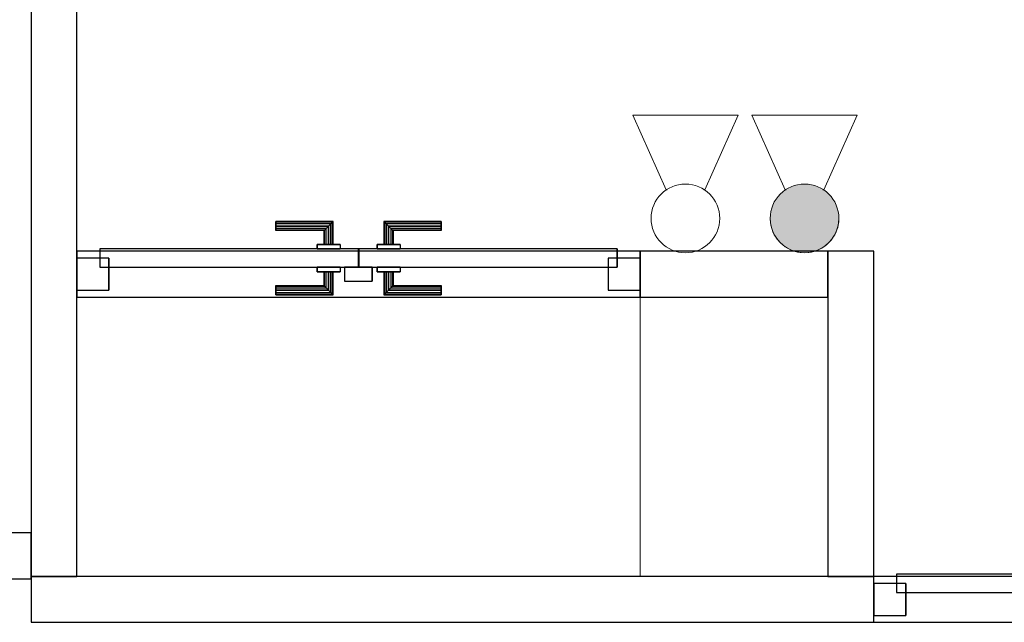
# Model space of a CAD drawing. Header units: metres. Extents: x 397.7 to 427.5, y 12.7 to 28.4.
# Tile 16 of 129: x 404.3 to 406.5, y 23.4 to 24.7. Entities that reach past the tile are written whole.
import ezdxf

# ---------------------------------------------------------------- set-up
doc = ezdxf.new("R2010")
doc.units = ezdxf.units.M
doc.layers.add('01_CARPINTERIA', color=5, linetype='Continuous', lineweight=25, true_color=0x0000ff)
for name, color, linetype, lineweight in [('A-COLS-____-MCUT', 7, 'Continuous', 18), ('A-COLS-____-OTLN', 7, 'Continuous', 18), ('A-DETL-GENF-OTLN', 7, 'Continuous', 18), ('A-GENM-____-OTLN', 7, 'Continuous', 18), ('A-WALL-____-MCUT', 7, 'Continuous', 25), ('A-WALL-____-OTLN', 7, 'Continuous', 25)]:
    doc.layers.add(name, color=color, linetype=linetype, lineweight=lineweight)

# ---------------------------------------------------------------- blocks, each defined once
blk = doc.blocks.new('Family - Evans P4-153693-07_PCI_P4')
at = {"layer": 'A-WALL-____-MCUT', "color": 253, "true_color": 0xaaaaaa}
for p, q in [((1.84, 0.1), (0, 0.1)), ((0, 0.1), (0, 0)), ((1.84, 0), (1.84, 0.1)), ((0, 0), (1.84, 0))]:
    blk.add_line(p, q, dxfattribs=at)
at = {"layer": 'A-WALL-____-OTLN', "color": 253, "true_color": 0xaaaaaa}
for p, q in [((3.169, 0.1), (0, 0.1)), ((0, 0.1), (0, 0)), ((1.84, 0), (1.84, 0.1)), ((3.169, 0.1), (1.84, 0.1)), ((0, 0), (3.169, 0)), ((1.84, 0), (3.169, 0))]:
    blk.add_line(p, q, dxfattribs=at)
at = {"layer": 'A-WALL-____-OTLN', "color": 253, "lineweight": 18, "true_color": 0xaaaaaa}
blk.add_line((0, 0), (3.169, 0), dxfattribs=at)
blk = doc.blocks.new('Family - Vano porta P4-153695-07_PCI_P4')
at = {"layer": 'A-GENM-____-OTLN', "color": 253, "true_color": 0xaaaaaa}
for p, q in [((406.177, 23.5195), (406.177, 23.4195)), ((407.506, 23.5195), (406.177, 23.5195)), ((406.177, 23.5195), (406.177, 23.4195)), ((406.177, 23.5195), (407.506, 23.5195)), ((407.506, 23.4195), (407.506, 23.5195)), ((407.506, 23.5195), (407.506, 23.4195)), ((406.177, 23.4195), (407.506, 23.4195)), ((407.506, 23.4195), (406.177, 23.4195))]:
    blk.add_line(p, q, dxfattribs=at)
blk = doc.blocks.new('Family - Pilar P4-153786-07_PCI_P4')
at = {"layer": 'A-COLS-____-MCUT', "color": 253, "true_color": 0xaaaaaa}
for p, q in [((0.41, 0.61), (0, 0.61)), ((0, 0.61), (0, 0)), ((0.41, 0), (0.41, 0.61)), ((0, 0), (0.41, 0))]:
    blk.add_line(p, q, dxfattribs=at)
at = {"layer": 'A-COLS-____-OTLN', "color": 253, "true_color": 0xaaaaaa}
for p, q in [((0.41, 0.61), (0, 0.61)), ((0, 0.61), (0, 0)), ((0.41, 0), (0.41, 0.61)), ((0, 0), (0.41, 0))]:
    blk.add_line(p, q, dxfattribs=at)
blk = doc.blocks.new('Family - Evans P4-153886-07_PCI_P4')
at = {"layer": 'A-WALL-____-MCUT', "color": 253, "true_color": 0xaaaaaa}
for p, q in [((0.71, 0.1), (0, 0.1)), ((0, 0.1), (0, 0)), ((0.71, 0), (0.71, 0.1)), ((0, 0), (0.71, 0))]:
    blk.add_line(p, q, dxfattribs=at)
at = {"layer": 'A-WALL-____-OTLN', "color": 253, "true_color": 0xaaaaaa}
for p, q in [((0.71, 0.1), (0, 0.1)), ((0, 0.1), (0, 0)), ((0.71, 0), (0.71, 0.1)), ((0, 0), (0.71, 0))]:
    blk.add_line(p, q, dxfattribs=at)
at = {"layer": 'A-WALL-____-OTLN', "color": 253, "lineweight": 18, "true_color": 0xaaaaaa}
blk.add_line((0, 0), (0.71, 0), dxfattribs=at)
blk = doc.blocks.new('Family - Evans P4-154019-07_PCI_P4')
at = {"layer": 'A-WALL-____-MCUT', "color": 253, "true_color": 0xaaaaaa}
for p, q in [((4.5488, 0.1), (0, 0.1)), ((0, 0.1), (0, 0)), ((0, 0), (4.5488, 0))]:
    blk.add_line(p, q, dxfattribs=at)
at = {"layer": 'A-WALL-____-OTLN', "color": 253, "true_color": 0xaaaaaa}
for p, q in [((4.5488, 0.1), (0, 0.1)), ((0, 0.1), (0, 0)), ((0, 0), (4.5488, 0))]:
    blk.add_line(p, q, dxfattribs=at)
at = {"layer": 'A-WALL-____-OTLN', "color": 253, "lineweight": 18, "true_color": 0xaaaaaa}
blk.add_line((0, 0), (4.5488, 0), dxfattribs=at)
blk = doc.blocks.new('Family - Mampara P4-154146-07_PCI_P4')
at = {"layer": 'A-WALL-____-MCUT', "color": 253, "true_color": 0xaaaaaa}
for p, q in [((0.05, 0.1), (0, 0.1)), ((0, 0.1), (0, 0)), ((0, 0), (0.05, 0))]:
    blk.add_line(p, q, dxfattribs=at)
at = {"layer": 'A-WALL-____-OTLN', "color": 253, "true_color": 0xaaaaaa}
for p, q in [((3.9804, 0.1), (0, 0.1)), ((0, 0.1), (0, 0)), ((0, 0), (3.9606, 0))]:
    blk.add_line(p, q, dxfattribs=at)
at = {"layer": 'A-WALL-____-OTLN', "color": 253, "lineweight": 18, "true_color": 0xaaaaaa}
blk.add_line((0, 0), (3.9606, 0), dxfattribs=at)
blk = doc.blocks.new('Family - LONDR55-XX_ZZ-ARQ-CAA-M3D-Londres55-154338-07_PCI_P4')
at = {"layer": '01_CARPINTERIA', "color": 161, "true_color": 0xaaaaff}
for p, q in [((0.4345, 0.1487), (0.4345, 0.15)), ((0.4345, 0.15), (0.4345, 0.1487)), ((0.5595, 0.15), (0.4345, 0.15)), ((0.4345, 0.145), (0.4345, 0.1487)), ((0.4345, 0.1487), (0.4345, 0.145)), ((0.5582, 0.1487), (0.4345, 0.1487)), ((0.5582, 0.1487), (0.4345, 0.1487)), ((0.4345, 0.14), (0.4345, 0.145)), ((0.4345, 0.145), (0.4345, 0.14)), ((0.5545, 0.145), (0.4345, 0.145)), ((0.5545, 0.145), (0.4345, 0.145)), ((0.4345, 0.135), (0.4345, 0.14)), ((0.4345, 0.14), (0.4345, 0.135)), ((0.4345, 0.14), (0.5495, 0.14)), ((0.5495, 0.14), (0.4345, 0.14)), ((0.4345, 0.135), (0.4345, 0.1313)), ((0.4345, 0.1313), (0.4345, 0.135)), ((0.5445, 0.135), (0.4345, 0.135)), ((0.5445, 0.135), (0.4345, 0.135)), ((0.4345, 0.1313), (0.4345, 0.13)), ((0.4345, 0.13), (0.4345, 0.1313)), ((0.5408, 0.1313), (0.4345, 0.1313)), ((0.5408, 0.1313), (0.4345, 0.1313)), ((0.5395, 0.13), (0.4345, 0.13)), ((0.5395, 0.13), (0.5408, 0.1313)), ((0.5408, 0.1313), (0.5395, 0.13)), ((0.5395, 0.1), (0.5395, 0.13)), ((0.5408, 0.1313), (0.5445, 0.135)), ((0.5445, 0.135), (0.5408, 0.1313)), ((0.5408, 0.1), (0.5408, 0.1313)), ((0.5408, 0.1), (0.5408, 0.1313)), ((0.5445, 0.135), (0.5495, 0.14)), ((0.5495, 0.14), (0.5445, 0.135)), ((0.5445, 0.1), (0.5445, 0.135)), ((0.5445, 0.1), (0.5445, 0.135)), ((0.5545, 0.145), (0.5495, 0.14)), ((0.5495, 0.14), (0.5545, 0.145)), ((0.5495, 0.14), (0.5495, 0.1)), ((0.5495, 0.1), (0.5495, 0.14)), ((0.5582, 0.1487), (0.5545, 0.145)), ((0.5545, 0.145), (0.5582, 0.1487)), ((0.5545, 0.1), (0.5545, 0.145)), ((0.5545, 0.1), (0.5545, 0.145)), ((0.5595, 0.15), (0.5582, 0.1487)), ((0.5582, 0.1487), (0.5595, 0.15)), ((0.5582, 0.1), (0.5582, 0.1487)), ((0.5582, 0.1), (0.5582, 0.1487)), ((0.5595, 0.1), (0.5595, 0.15)), ((0.6718, 0.1487), (0.6705, 0.15)), ((0.6705, 0.15), (0.6705, 0.1)), ((0.6705, 0.15), (0.6718, 0.1487)), ((0.7955, 0.15), (0.6705, 0.15)), ((0.6755, 0.145), (0.6718, 0.1487)), ((0.6718, 0.1487), (0.6718, 0.1)), ((0.6718, 0.1487), (0.6718, 0.1)), ((0.6718, 0.1487), (0.6755, 0.145)), ((0.7955, 0.1487), (0.6718, 0.1487)), ((0.7955, 0.1487), (0.6718, 0.1487)), ((0.6805, 0.14), (0.6755, 0.145)), ((0.6755, 0.145), (0.6755, 0.1)), ((0.6755, 0.145), (0.6755, 0.1)), ((0.6755, 0.145), (0.6805, 0.14)), ((0.7955, 0.145), (0.6755, 0.145)), ((0.7955, 0.145), (0.6755, 0.145)), ((0.6805, 0.1), (0.6805, 0.14)), ((0.6805, 0.14), (0.6805, 0.1)), ((0.6805, 0.14), (0.6855, 0.135)), ((0.6855, 0.135), (0.6805, 0.14)), ((0.6805, 0.14), (0.7955, 0.14)), ((0.7955, 0.14), (0.6805, 0.14)), ((0.6855, 0.135), (0.6855, 0.1)), ((0.6855, 0.135), (0.6892, 0.1313)), ((0.6892, 0.1313), (0.6855, 0.135)), ((0.6855, 0.135), (0.6855, 0.1)), ((0.7955, 0.135), (0.6855, 0.135)), ((0.7955, 0.135), (0.6855, 0.135)), ((0.6892, 0.1313), (0.6892, 0.1)), ((0.6892, 0.1313), (0.6905, 0.13)), ((0.6905, 0.13), (0.6892, 0.1313)), ((0.6892, 0.1313), (0.6892, 0.1)), ((0.7955, 0.1313), (0.6892, 0.1313)), ((0.7955, 0.1313), (0.6892, 0.1313)), ((0.6905, 0.13), (0.6905, 0.1)), ((0.7955, 0.13), (0.6905, 0.13)), ((0.7955, 0.1487), (0.7955, 0.15)), ((0.7955, 0.15), (0.7955, 0.1487)), ((0.7955, 0.145), (0.7955, 0.1487)), ((0.7955, 0.1487), (0.7955, 0.145)), ((0.7955, 0.145), (0.7955, 0.14)), ((0.7955, 0.14), (0.7955, 0.145)), ((0.7955, 0.14), (0.7955, 0.135)), ((0.7955, 0.135), (0.7955, 0.14)), ((0.7955, 0.135), (0.7955, 0.1313)), ((0.7955, 0.1313), (0.7955, 0.135)), ((0.7955, 0.1313), (0.7955, 0.13)), ((0.7955, 0.13), (0.7955, 0.1313)), ((0.6145, 0.09), (0.05, 0.09)), ((0.05, 0.09), (0.05, 0.05)), ((0.6145, 0.09), (0.05, 0.09)), ((0.05, 0.09), (0.05, 0.05)), ((0.5745, 0.1), (0.5245, 0.1)), ((0.5245, 0.1), (0.5745, 0.1)), ((0.5245, 0.1), (0.5245, 0.09)), ((0.5245, 0.09), (0.5245, 0.1)), ((0.5745, 0.09), (0.5245, 0.09)), ((0.5245, 0.09), (0.5745, 0.09)), ((0.5408, 0.1), (0.5395, 0.1)), ((0.5395, 0.1), (0.5408, 0.1)), ((0.5445, 0.1), (0.5408, 0.1)), ((0.5408, 0.1), (0.5445, 0.1)), ((0.5495, 0.1), (0.5445, 0.1)), ((0.5445, 0.1), (0.5495, 0.1)), ((0.5545, 0.1), (0.5495, 0.1)), ((0.5495, 0.1), (0.5545, 0.1)), ((0.5545, 0.1), (0.5582, 0.1)), ((0.5582, 0.1), (0.5545, 0.1)), ((0.5582, 0.1), (0.5595, 0.1)), ((0.5595, 0.1), (0.5582, 0.1)), ((0.5745, 0.1), (0.5745, 0.09)), ((0.5745, 0.1), (0.5745, 0.09)), ((0.6145, 0.05), (0.6145, 0.09)), ((0.6145, 0.09), (0.6145, 0.05)), ((1.18, 0.09), (0.6155, 0.09)), ((0.6155, 0.09), (0.6155, 0.05)), ((1.18, 0.09), (0.6155, 0.09)), ((0.6155, 0.09), (0.6155, 0.05)), ((0.7055, 0.1), (0.6555, 0.1)), ((0.6555, 0.1), (0.7055, 0.1)), ((0.6555, 0.1), (0.6555, 0.09)), ((0.6555, 0.09), (0.6555, 0.1)), ((0.7055, 0.09), (0.6555, 0.09)), ((0.6555, 0.09), (0.7055, 0.09)), ((0.6718, 0.1), (0.6705, 0.1)), ((0.6705, 0.1), (0.6718, 0.1)), ((0.6755, 0.1), (0.6718, 0.1)), ((0.6718, 0.1), (0.6755, 0.1)), ((0.6805, 0.1), (0.6755, 0.1)), ((0.6755, 0.1), (0.6805, 0.1)), ((0.6855, 0.1), (0.6805, 0.1)), ((0.6805, 0.1), (0.6855, 0.1)), ((0.6855, 0.1), (0.6892, 0.1)), ((0.6892, 0.1), (0.6855, 0.1)), ((0.6892, 0.1), (0.6905, 0.1)), ((0.6905, 0.1), (0.6892, 0.1)), ((0.7055, 0.1), (0.7055, 0.09)), ((0.7055, 0.1), (0.7055, 0.09)), ((1.18, 0.05), (1.18, 0.09)), ((1.18, 0.09), (1.18, 0.05)), ((0.07, 0.07), (0, 0.07)), ((0, 0.07), (0, 0)), ((0.07, 0.07), (0, 0.07)), ((0, 0.07), (0, 0)), ((0.07, 0), (0.07, 0.07)), ((0.07, 0.07), (0.07, 0)), ((1.23, 0.07), (1.16, 0.07)), ((1.16, 0.07), (1.16, 0)), ((1.23, 0.07), (1.16, 0.07)), ((1.16, 0.07), (1.16, 0)), ((1.23, 0), (1.23, 0.07)), ((1.23, 0.07), (1.23, 0)), ((0.05, 0.05), (0.6145, 0.05)), ((0.05, 0.05), (0.6145, 0.05)), ((0.5245, 0.05), (0.5745, 0.05)), ((0.5745, 0.05), (0.5245, 0.05)), ((0.5245, 0.05), (0.5245, 0.04)), ((0.5245, 0.04), (0.5245, 0.05)), ((0.5745, 0.05), (0.5745, 0.04)), ((0.5745, 0.05), (0.5745, 0.04)), ((0.6445, 0.05), (0.5845, 0.05)), ((0.5845, 0.05), (0.5845, 0.02)), ((0.6445, 0.05), (0.5845, 0.05)), ((0.5845, 0.05), (0.5845, 0.02)), ((0.6155, 0.05), (1.18, 0.05)), ((0.6155, 0.05), (1.18, 0.05)), ((0.6445, 0.02), (0.6445, 0.05)), ((0.6445, 0.05), (0.6445, 0.02)), ((0.6555, 0.05), (0.7055, 0.05)), ((0.7055, 0.05), (0.6555, 0.05)), ((0.6555, 0.05), (0.6555, 0.04)), ((0.6555, 0.04), (0.6555, 0.05)), ((0.7055, 0.05), (0.7055, 0.04)), ((0.7055, 0.05), (0.7055, 0.04)), ((0.5245, 0.04), (0.5745, 0.04)), ((0.5745, 0.04), (0.5245, 0.04)), ((0.5408, 0.04), (0.5395, 0.04)), ((0.5395, 0.04), (0.5408, 0.04)), ((0.5395, 0.01), (0.5395, 0.04)), ((0.5445, 0.04), (0.5408, 0.04)), ((0.5408, 0.04), (0.5445, 0.04)), ((0.5408, 0.0087), (0.5408, 0.04)), ((0.5408, 0.0087), (0.5408, 0.04)), ((0.5445, 0.04), (0.5495, 0.04)), ((0.5495, 0.04), (0.5445, 0.04)), ((0.5445, 0.005), (0.5445, 0.04)), ((0.5445, 0.005), (0.5445, 0.04)), ((0.5495, 0.04), (0.5545, 0.04)), ((0.5545, 0.04), (0.5495, 0.04)), ((0.5495, 0.04), (0.5495, 0)), ((0.5495, 0), (0.5495, 0.04)), ((0.5545, 0.04), (0.5582, 0.04)), ((0.5582, 0.04), (0.5545, 0.04)), ((0.5545, -0.005), (0.5545, 0.04)), ((0.5545, -0.005), (0.5545, 0.04)), ((0.5582, 0.04), (0.5595, 0.04)), ((0.5595, 0.04), (0.5582, 0.04)), ((0.5582, -0.0087), (0.5582, 0.04)), ((0.5582, -0.0087), (0.5582, 0.04)), ((0.5595, -0.01), (0.5595, 0.04)), ((0.6555, 0.04), (0.7055, 0.04)), ((0.7055, 0.04), (0.6555, 0.04)), ((0.6718, 0.04), (0.6705, 0.04)), ((0.6705, 0.04), (0.6718, 0.04)), ((0.6705, 0.04), (0.6705, -0.01)), ((0.6755, 0.04), (0.6718, 0.04)), ((0.6718, 0.04), (0.6755, 0.04)), ((0.6718, 0.04), (0.6718, -0.0087)), ((0.6718, 0.04), (0.6718, -0.0087)), ((0.6755, 0.04), (0.6805, 0.04)), ((0.6805, 0.04), (0.6755, 0.04)), ((0.6755, 0.04), (0.6755, -0.005)), ((0.6755, 0.04), (0.6755, -0.005)), ((0.6805, 0.04), (0.6855, 0.04)), ((0.6855, 0.04), (0.6805, 0.04)), ((0.6805, 0), (0.6805, 0.04)), ((0.6805, 0.04), (0.6805, 0)), ((0.6855, 0.04), (0.6892, 0.04)), ((0.6892, 0.04), (0.6855, 0.04)), ((0.6855, 0.04), (0.6855, 0.005)), ((0.6855, 0.04), (0.6855, 0.005)), ((0.6892, 0.04), (0.6905, 0.04)), ((0.6905, 0.04), (0.6892, 0.04)), ((0.6892, 0.04), (0.6892, 0.0087)), ((0.6892, 0.04), (0.6892, 0.0087)), ((0.6905, 0.04), (0.6905, 0.01)), ((0, 0), (0.07, 0)), ((0, 0), (0.07, 0)), ((0.4345, 0.0087), (0.4345, 0.01)), ((0.4345, 0.01), (0.4345, 0.0087)), ((0.4345, 0.01), (0.5395, 0.01)), ((0.4345, 0.005), (0.4345, 0.0087)), ((0.4345, 0.0087), (0.4345, 0.005)), ((0.4345, 0.0087), (0.5408, 0.0087)), ((0.4345, 0.0087), (0.5408, 0.0087)), ((0.4345, 0), (0.4345, 0.005)), ((0.4345, 0.005), (0.4345, 0)), ((0.4345, 0.005), (0.5445, 0.005)), ((0.4345, 0.005), (0.5445, 0.005)), ((0.4345, -0.005), (0.4345, 0)), ((0.4345, 0), (0.4345, -0.005)), ((0.5495, 0), (0.4345, 0)), ((0.4345, 0), (0.5495, 0)), ((0.5408, 0.0087), (0.5395, 0.01)), ((0.5395, 0.01), (0.5408, 0.0087)), ((0.5445, 0.005), (0.5408, 0.0087)), ((0.5408, 0.0087), (0.5445, 0.005)), ((0.5495, 0), (0.5445, 0.005)), ((0.5445, 0.005), (0.5495, 0)), ((0.5545, -0.005), (0.5495, 0)), ((0.5845, 0.02), (0.6445, 0.02)), ((0.5845, 0.02), (0.6445, 0.02)), ((0.6855, 0.005), (0.6805, 0)), ((0.6805, 0), (0.6855, 0.005)), ((0.7955, 0), (0.6805, 0)), ((0.6805, 0), (0.7955, 0)), ((0.6892, 0.0087), (0.6855, 0.005)), ((0.6855, 0.005), (0.6892, 0.0087)), ((0.6855, 0.005), (0.7955, 0.005)), ((0.6855, 0.005), (0.7955, 0.005)), ((0.6905, 0.01), (0.6892, 0.0087)), ((0.6892, 0.0087), (0.6905, 0.01)), ((0.6892, 0.0087), (0.7955, 0.0087)), ((0.6892, 0.0087), (0.7955, 0.0087)), ((0.6905, 0.01), (0.7955, 0.01)), ((0.7955, 0.0087), (0.7955, 0.01)), ((0.7955, 0.01), (0.7955, 0.0087)), ((0.7955, 0.005), (0.7955, 0.0087)), ((0.7955, 0.0087), (0.7955, 0.005)), ((0.7955, 0.005), (0.7955, 0)), ((0.7955, 0), (0.7955, 0.005)), ((0.7955, 0), (0.7955, -0.005)), ((0.7955, -0.005), (0.7955, 0)), ((1.16, 0), (1.23, 0)), ((1.16, 0), (1.23, 0)), ((0.4345, -0.005), (0.4345, -0.0087)), ((0.4345, -0.0087), (0.4345, -0.005)), ((0.4345, -0.005), (0.5545, -0.005)), ((0.4345, -0.005), (0.5545, -0.005)), ((0.4345, -0.0087), (0.4345, -0.01)), ((0.4345, -0.01), (0.4345, -0.0087)), ((0.4345, -0.0087), (0.5582, -0.0087)), ((0.4345, -0.0087), (0.5582, -0.0087)), ((0.4345, -0.01), (0.5595, -0.01)), ((0.5495, 0), (0.5545, -0.005)), ((0.5545, -0.005), (0.5582, -0.0087)), ((0.5582, -0.0087), (0.5545, -0.005)), ((0.5582, -0.0087), (0.5595, -0.01)), ((0.5595, -0.01), (0.5582, -0.0087)), ((0.6705, -0.01), (0.6718, -0.0087)), ((0.6718, -0.0087), (0.6705, -0.01)), ((0.6705, -0.01), (0.7955, -0.01)), ((0.6718, -0.0087), (0.6755, -0.005)), ((0.6755, -0.005), (0.6718, -0.0087)), ((0.6718, -0.0087), (0.7955, -0.0087)), ((0.6718, -0.0087), (0.7955, -0.0087)), ((0.6755, -0.005), (0.6805, 0)), ((0.6805, 0), (0.6755, -0.005)), ((0.6755, -0.005), (0.7955, -0.005)), ((0.6755, -0.005), (0.7955, -0.005)), ((0.7955, -0.005), (0.7955, -0.0087)), ((0.7955, -0.0087), (0.7955, -0.005)), ((0.7955, -0.0087), (0.7955, -0.01)), ((0.7955, -0.01), (0.7955, -0.0087))]:
    blk.add_line(p, q, dxfattribs=at)
blk = doc.blocks.new('Family - Porta P4-154339-07_PCI_P4')
blk.add_blockref('Family - LONDR55-XX_ZZ-ARQ-CAA-M3D-Londres55-154338-07_PCI_P4', (0, 0))
blk = doc.blocks.new('Family - Evans P4-154430-07_PCI_P4')
at = {"layer": 'A-WALL-____-MCUT', "color": 253, "true_color": 0xaaaaaa}
for p, q in [((0.41, 0.1), (0, 0.1)), ((0, 0.1), (0, 0)), ((0.41, 0), (0.41, 0.1)), ((0, 0), (0.41, 0))]:
    blk.add_line(p, q, dxfattribs=at)
at = {"layer": 'A-WALL-____-OTLN', "color": 253, "true_color": 0xaaaaaa}
for p, q in [((1.64, 0.1), (0, 0.1)), ((0, 0.1), (0, 0)), ((1.64, 0.1), (0.41, 0.1)), ((0.41, 0.1), (0.41, 0)), ((1.64, 0), (1.64, 0.1)), ((1.64, 0), (1.64, 0.1)), ((0, 0), (1.64, 0)), ((0.41, 0), (1.64, 0))]:
    blk.add_line(p, q, dxfattribs=at)
at = {"layer": 'A-WALL-____-OTLN', "color": 253, "lineweight": 18, "true_color": 0xaaaaaa}
blk.add_line((-0.0135, 0), (1.64, 0), dxfattribs=at)
blk = doc.blocks.new('Family - Vano porta P4-154432-07_PCI_P4')
at = {"layer": 'A-GENM-____-OTLN', "color": 253, "true_color": 0xaaaaaa}
for p, q in [((404.437, 24.2295), (404.437, 24.1295)), ((405.667, 24.2295), (404.437, 24.2295)), ((404.437, 24.2295), (404.437, 24.1295)), ((404.437, 24.2295), (405.667, 24.2295)), ((405.667, 24.1295), (405.667, 24.2295)), ((405.667, 24.2295), (405.667, 24.1295)), ((404.437, 24.1295), (405.667, 24.1295)), ((405.667, 24.1295), (404.437, 24.1295))]:
    blk.add_line(p, q, dxfattribs=at)
blk = doc.blocks.new('Family - LONDR55-XX_ZZ-ARQ-CAA-M3D-Londres55-154461-07_PCI_P4')
at = {"layer": '01_CARPINTERIA', "color": 161, "true_color": 0xaaaaff}
for p, q in [((0.69, 0.1487), (0.69, 0.15)), ((0.69, 0.15), (0.69, 0.1487)), ((0.815, 0.15), (0.69, 0.15)), ((0.69, 0.145), (0.69, 0.1487)), ((0.69, 0.1487), (0.69, 0.145)), ((0.8137, 0.1487), (0.69, 0.1487)), ((0.8137, 0.1487), (0.69, 0.1487)), ((0.69, 0.14), (0.69, 0.145)), ((0.69, 0.145), (0.69, 0.14)), ((0.81, 0.145), (0.69, 0.145)), ((0.81, 0.145), (0.69, 0.145)), ((0.69, 0.135), (0.69, 0.14)), ((0.69, 0.14), (0.69, 0.135)), ((0.69, 0.14), (0.805, 0.14)), ((0.805, 0.14), (0.69, 0.14)), ((0.69, 0.135), (0.69, 0.1313)), ((0.69, 0.1313), (0.69, 0.135)), ((0.8, 0.135), (0.69, 0.135)), ((0.8, 0.135), (0.69, 0.135)), ((0.69, 0.1313), (0.69, 0.13)), ((0.69, 0.13), (0.69, 0.1313)), ((0.7963, 0.1313), (0.69, 0.1313)), ((0.7963, 0.1313), (0.69, 0.1313)), ((0.795, 0.13), (0.69, 0.13)), ((0.795, 0.13), (0.7963, 0.1313)), ((0.7963, 0.1313), (0.795, 0.13)), ((0.795, 0.1), (0.795, 0.13)), ((0.7963, 0.1313), (0.8, 0.135)), ((0.8, 0.135), (0.7963, 0.1313)), ((0.7963, 0.1), (0.7963, 0.1313)), ((0.7963, 0.1), (0.7963, 0.1313)), ((0.8, 0.135), (0.805, 0.14)), ((0.805, 0.14), (0.8, 0.135)), ((0.8, 0.1), (0.8, 0.135)), ((0.8, 0.1), (0.8, 0.135)), ((0.81, 0.145), (0.805, 0.14)), ((0.805, 0.14), (0.81, 0.145)), ((0.805, 0.14), (0.805, 0.1)), ((0.805, 0.1), (0.805, 0.14)), ((0.8137, 0.1487), (0.81, 0.145)), ((0.81, 0.145), (0.8137, 0.1487)), ((0.81, 0.1), (0.81, 0.145)), ((0.81, 0.1), (0.81, 0.145)), ((0.815, 0.15), (0.8137, 0.1487)), ((0.8137, 0.1487), (0.815, 0.15)), ((0.8137, 0.1), (0.8137, 0.1487)), ((0.8137, 0.1), (0.8137, 0.1487)), ((0.815, 0.1), (0.815, 0.15)), ((0.9273, 0.1487), (0.926, 0.15)), ((0.926, 0.15), (0.926, 0.1)), ((0.926, 0.15), (0.9273, 0.1487)), ((1.051, 0.15), (0.926, 0.15)), ((0.931, 0.145), (0.9273, 0.1487)), ((0.9273, 0.1487), (0.9273, 0.1)), ((0.9273, 0.1487), (0.9273, 0.1)), ((0.9273, 0.1487), (0.931, 0.145)), ((1.051, 0.1487), (0.9273, 0.1487)), ((1.051, 0.1487), (0.9273, 0.1487)), ((0.936, 0.14), (0.931, 0.145)), ((0.931, 0.145), (0.931, 0.1)), ((0.931, 0.145), (0.931, 0.1)), ((0.931, 0.145), (0.936, 0.14)), ((1.051, 0.145), (0.931, 0.145)), ((1.051, 0.145), (0.931, 0.145)), ((0.936, 0.1), (0.936, 0.14)), ((0.936, 0.14), (0.936, 0.1)), ((0.936, 0.14), (0.941, 0.135)), ((0.941, 0.135), (0.936, 0.14)), ((0.936, 0.14), (1.051, 0.14)), ((1.051, 0.14), (0.936, 0.14)), ((0.941, 0.135), (0.941, 0.1)), ((0.941, 0.135), (0.9447, 0.1313)), ((0.9447, 0.1313), (0.941, 0.135)), ((0.941, 0.135), (0.941, 0.1)), ((1.051, 0.135), (0.941, 0.135)), ((1.051, 0.135), (0.941, 0.135)), ((0.9447, 0.1313), (0.9447, 0.1)), ((0.9447, 0.1313), (0.946, 0.13)), ((0.946, 0.13), (0.9447, 0.1313)), ((0.9447, 0.1313), (0.9447, 0.1)), ((1.051, 0.1313), (0.9447, 0.1313)), ((1.051, 0.1313), (0.9447, 0.1313)), ((0.946, 0.13), (0.946, 0.1)), ((1.051, 0.13), (0.946, 0.13)), ((1.051, 0.1487), (1.051, 0.15)), ((1.051, 0.15), (1.051, 0.1487)), ((1.051, 0.145), (1.051, 0.1487)), ((1.051, 0.1487), (1.051, 0.145)), ((1.051, 0.145), (1.051, 0.14)), ((1.051, 0.14), (1.051, 0.145)), ((1.051, 0.14), (1.051, 0.135)), ((1.051, 0.135), (1.051, 0.14)), ((1.051, 0.135), (1.051, 0.1313)), ((1.051, 0.1313), (1.051, 0.135)), ((1.051, 0.1313), (1.051, 0.13)), ((1.051, 0.13), (1.051, 0.1313)), ((0.87, 0.09), (0.05, 0.09)), ((0.05, 0.09), (0.05, 0.05)), ((0.87, 0.09), (0.05, 0.09)), ((0.05, 0.09), (0.05, 0.05)), ((0.83, 0.1), (0.78, 0.1)), ((0.78, 0.1), (0.83, 0.1)), ((0.78, 0.1), (0.78, 0.09)), ((0.78, 0.09), (0.78, 0.1)), ((0.83, 0.09), (0.78, 0.09)), ((0.78, 0.09), (0.83, 0.09)), ((0.7963, 0.1), (0.795, 0.1)), ((0.795, 0.1), (0.7963, 0.1)), ((0.8, 0.1), (0.7963, 0.1)), ((0.7963, 0.1), (0.8, 0.1)), ((0.805, 0.1), (0.8, 0.1)), ((0.8, 0.1), (0.805, 0.1)), ((0.81, 0.1), (0.805, 0.1)), ((0.805, 0.1), (0.81, 0.1)), ((0.81, 0.1), (0.8137, 0.1)), ((0.8137, 0.1), (0.81, 0.1)), ((0.8137, 0.1), (0.815, 0.1)), ((0.815, 0.1), (0.8137, 0.1)), ((0.83, 0.1), (0.83, 0.09)), ((0.83, 0.1), (0.83, 0.09)), ((0.87, 0.05), (0.87, 0.09)), ((0.87, 0.09), (0.87, 0.05)), ((1.279, 0.09), (0.871, 0.09)), ((0.871, 0.09), (0.871, 0.05)), ((1.279, 0.09), (0.871, 0.09)), ((0.871, 0.09), (0.871, 0.05)), ((0.961, 0.1), (0.911, 0.1)), ((0.911, 0.1), (0.961, 0.1)), ((0.911, 0.1), (0.911, 0.09)), ((0.911, 0.09), (0.911, 0.1)), ((0.961, 0.09), (0.911, 0.09)), ((0.911, 0.09), (0.961, 0.09)), ((0.9273, 0.1), (0.926, 0.1)), ((0.926, 0.1), (0.9273, 0.1)), ((0.931, 0.1), (0.9273, 0.1)), ((0.9273, 0.1), (0.931, 0.1)), ((0.936, 0.1), (0.931, 0.1)), ((0.931, 0.1), (0.936, 0.1)), ((0.941, 0.1), (0.936, 0.1)), ((0.936, 0.1), (0.941, 0.1)), ((0.941, 0.1), (0.9447, 0.1)), ((0.9447, 0.1), (0.941, 0.1)), ((0.9447, 0.1), (0.946, 0.1)), ((0.946, 0.1), (0.9447, 0.1)), ((0.961, 0.1), (0.961, 0.09)), ((0.961, 0.1), (0.961, 0.09)), ((1.279, 0.05), (1.279, 0.09)), ((1.279, 0.09), (1.279, 0.05)), ((0.07, 0.07), (0, 0.07)), ((0, 0.07), (0, 0)), ((0.07, 0.07), (0, 0.07)), ((0, 0.07), (0, 0)), ((0.07, 0), (0.07, 0.07)), ((0.07, 0.07), (0.07, 0)), ((1.329, 0.07), (1.259, 0.07)), ((1.259, 0.07), (1.259, 0)), ((1.329, 0.07), (1.259, 0.07)), ((1.259, 0.07), (1.259, 0)), ((1.329, 0), (1.329, 0.07)), ((1.329, 0.07), (1.329, 0)), ((0.05, 0.05), (0.87, 0.05)), ((0.05, 0.05), (0.87, 0.05)), ((0.78, 0.05), (0.83, 0.05)), ((0.83, 0.05), (0.78, 0.05)), ((0.78, 0.05), (0.78, 0.04)), ((0.78, 0.04), (0.78, 0.05)), ((0.83, 0.05), (0.83, 0.04)), ((0.83, 0.05), (0.83, 0.04)), ((0.9, 0.05), (0.84, 0.05)), ((0.84, 0.05), (0.84, 0.02)), ((0.9, 0.05), (0.84, 0.05)), ((0.84, 0.05), (0.84, 0.02)), ((0.871, 0.05), (1.279, 0.05)), ((0.871, 0.05), (1.279, 0.05)), ((0.9, 0.02), (0.9, 0.05)), ((0.9, 0.05), (0.9, 0.02)), ((0.911, 0.05), (0.961, 0.05)), ((0.961, 0.05), (0.911, 0.05)), ((0.911, 0.05), (0.911, 0.04)), ((0.911, 0.04), (0.911, 0.05)), ((0.961, 0.05), (0.961, 0.04)), ((0.961, 0.05), (0.961, 0.04)), ((0.78, 0.04), (0.83, 0.04)), ((0.83, 0.04), (0.78, 0.04)), ((0.7963, 0.04), (0.795, 0.04)), ((0.795, 0.04), (0.7963, 0.04)), ((0.795, 0.01), (0.795, 0.04)), ((0.8, 0.04), (0.7963, 0.04)), ((0.7963, 0.04), (0.8, 0.04)), ((0.7963, 0.0087), (0.7963, 0.04)), ((0.7963, 0.0087), (0.7963, 0.04)), ((0.8, 0.04), (0.805, 0.04)), ((0.805, 0.04), (0.8, 0.04)), ((0.8, 0.005), (0.8, 0.04)), ((0.8, 0.005), (0.8, 0.04)), ((0.805, 0.04), (0.81, 0.04)), ((0.81, 0.04), (0.805, 0.04)), ((0.805, 0.04), (0.805, 0)), ((0.805, 0), (0.805, 0.04)), ((0.81, 0.04), (0.8137, 0.04)), ((0.8137, 0.04), (0.81, 0.04)), ((0.81, -0.005), (0.81, 0.04)), ((0.81, -0.005), (0.81, 0.04)), ((0.8137, 0.04), (0.815, 0.04)), ((0.815, 0.04), (0.8137, 0.04)), ((0.8137, -0.0087), (0.8137, 0.04)), ((0.8137, -0.0087), (0.8137, 0.04)), ((0.815, -0.01), (0.815, 0.04)), ((0.911, 0.04), (0.961, 0.04)), ((0.961, 0.04), (0.911, 0.04)), ((0.9273, 0.04), (0.926, 0.04)), ((0.926, 0.04), (0.9273, 0.04)), ((0.926, 0.04), (0.926, -0.01)), ((0.931, 0.04), (0.9273, 0.04)), ((0.9273, 0.04), (0.931, 0.04)), ((0.9273, 0.04), (0.9273, -0.0087)), ((0.9273, 0.04), (0.9273, -0.0087)), ((0.931, 0.04), (0.936, 0.04)), ((0.936, 0.04), (0.931, 0.04)), ((0.931, 0.04), (0.931, -0.005)), ((0.931, 0.04), (0.931, -0.005)), ((0.936, 0.04), (0.941, 0.04)), ((0.941, 0.04), (0.936, 0.04)), ((0.936, 0), (0.936, 0.04)), ((0.936, 0.04), (0.936, 0)), ((0.941, 0.04), (0.9447, 0.04)), ((0.9447, 0.04), (0.941, 0.04)), ((0.941, 0.04), (0.941, 0.005)), ((0.941, 0.04), (0.941, 0.005)), ((0.9447, 0.04), (0.946, 0.04)), ((0.946, 0.04), (0.9447, 0.04)), ((0.9447, 0.04), (0.9447, 0.0087)), ((0.9447, 0.04), (0.9447, 0.0087)), ((0.946, 0.04), (0.946, 0.01)), ((0, 0), (0.07, 0)), ((0, 0), (0.07, 0)), ((0.69, 0.0087), (0.69, 0.01)), ((0.69, 0.01), (0.69, 0.0087)), ((0.69, 0.01), (0.795, 0.01)), ((0.69, 0.005), (0.69, 0.0087)), ((0.69, 0.0087), (0.69, 0.005)), ((0.69, 0.0087), (0.7963, 0.0087)), ((0.69, 0.0087), (0.7963, 0.0087)), ((0.69, 0), (0.69, 0.005)), ((0.69, 0.005), (0.69, 0)), ((0.69, 0.005), (0.8, 0.005)), ((0.69, 0.005), (0.8, 0.005)), ((0.69, -0.005), (0.69, 0)), ((0.69, 0), (0.69, -0.005)), ((0.805, 0), (0.69, 0)), ((0.69, 0), (0.805, 0)), ((0.7963, 0.0087), (0.795, 0.01)), ((0.795, 0.01), (0.7963, 0.0087)), ((0.8, 0.005), (0.7963, 0.0087)), ((0.7963, 0.0087), (0.8, 0.005)), ((0.805, 0), (0.8, 0.005)), ((0.8, 0.005), (0.805, 0)), ((0.805, 0), (0.81, -0.005)), ((0.84, 0.02), (0.9, 0.02)), ((0.84, 0.02), (0.9, 0.02)), ((0.941, 0.005), (0.936, 0)), ((0.936, 0), (0.941, 0.005)), ((1.051, 0), (0.936, 0)), ((0.936, 0), (1.051, 0)), ((0.9447, 0.0087), (0.941, 0.005)), ((0.941, 0.005), (0.9447, 0.0087)), ((0.941, 0.005), (1.051, 0.005)), ((0.941, 0.005), (1.051, 0.005)), ((0.946, 0.01), (0.9447, 0.0087)), ((0.9447, 0.0087), (0.946, 0.01)), ((0.9447, 0.0087), (1.051, 0.0087)), ((0.9447, 0.0087), (1.051, 0.0087)), ((0.946, 0.01), (1.051, 0.01)), ((1.051, 0.0087), (1.051, 0.01)), ((1.051, 0.01), (1.051, 0.0087)), ((1.051, 0.005), (1.051, 0.0087)), ((1.051, 0.0087), (1.051, 0.005)), ((1.051, 0.005), (1.051, 0)), ((1.051, 0), (1.051, 0.005)), ((1.051, 0), (1.051, -0.005)), ((1.051, -0.005), (1.051, 0)), ((1.259, 0), (1.329, 0)), ((1.259, 0), (1.329, 0)), ((0.69, -0.005), (0.69, -0.0087)), ((0.69, -0.0087), (0.69, -0.005)), ((0.69, -0.005), (0.81, -0.005)), ((0.69, -0.005), (0.81, -0.005)), ((0.69, -0.0087), (0.69, -0.01)), ((0.69, -0.01), (0.69, -0.0087)), ((0.69, -0.0087), (0.8137, -0.0087)), ((0.69, -0.0087), (0.8137, -0.0087)), ((0.69, -0.01), (0.815, -0.01)), ((0.81, -0.005), (0.805, 0)), ((0.81, -0.005), (0.8137, -0.0087)), ((0.8137, -0.0087), (0.81, -0.005)), ((0.8137, -0.0087), (0.815, -0.01)), ((0.815, -0.01), (0.8137, -0.0087)), ((0.926, -0.01), (0.9273, -0.0087)), ((0.9273, -0.0087), (0.926, -0.01)), ((0.926, -0.01), (1.051, -0.01)), ((0.9273, -0.0087), (0.931, -0.005)), ((0.931, -0.005), (0.9273, -0.0087)), ((0.9273, -0.0087), (1.051, -0.0087)), ((0.9273, -0.0087), (1.051, -0.0087)), ((0.931, -0.005), (0.936, 0)), ((0.936, 0), (0.931, -0.005)), ((0.931, -0.005), (1.051, -0.005)), ((0.931, -0.005), (1.051, -0.005)), ((1.051, -0.005), (1.051, -0.0087)), ((1.051, -0.0087), (1.051, -0.005)), ((1.051, -0.0087), (1.051, -0.01)), ((1.051, -0.01), (1.051, -0.0087))]:
    blk.add_line(p, q, dxfattribs=at)
blk = doc.blocks.new('Family - Porta P4-154462-07_PCI_P4')
blk.add_blockref('Family - LONDR55-XX_ZZ-ARQ-CAA-M3D-Londres55-154461-07_PCI_P4', (0, 0))
blk = doc.blocks.new('LONDR55-XX_ZZ-ARQ-CAA-M3D-Londres55_ifc-1-07_PCI_P4')
at = {"layer": '01_CARPINTERIA', "color": 253, "lineweight": 18, "true_color": 0xaaaaaa}
for name, p in [('Family - Porta P4-154339-07_PCI_P4', (404.437, 24.1445)), ('Family - Porta P4-154462-07_PCI_P4', (406.177, 23.4345))]:
    blk.add_blockref(name, p, dxfattribs=at)
at = {"layer": 'A-COLS-____-OTLN', "color": 253, "lineweight": 18, "true_color": 0xaaaaaa}
blk.add_blockref('Family - Pilar P4-153786-07_PCI_P4', (405.667, 23.5195), dxfattribs=at)
at = {"layer": 'A-GENM-____-OTLN', "color": 253, "lineweight": 18, "true_color": 0xaaaaaa}
for name in ['Family - Vano porta P4-154432-07_PCI_P4', 'Family - Vano porta P4-153695-07_PCI_P4']:
    blk.add_blockref(name, (0, 0), dxfattribs=at)
at = {"layer": 'A-WALL-____-OTLN', "color": 253, "lineweight": 18, "true_color": 0xaaaaaa}
for name, p, rotation in [('Family - Evans P4-154019-07_PCI_P4', (404.437, 23.5195), 90), ('Family - Evans P4-154430-07_PCI_P4', (406.077, 24.2295), 180), ('Family - Evans P4-153886-07_PCI_P4', (406.177, 23.5195), 90), ('Family - Mampara P4-154146-07_PCI_P4', (404.337, 23.6147), 180)]:
    blk.add_blockref(name, p, dxfattribs=dict(at, rotation=rotation))
blk.add_blockref('Family - Evans P4-153693-07_PCI_P4', (404.337, 23.4195), dxfattribs=at)
blk = doc.blocks.new('ZYR_12_01_02 Extintor - 01 Extintor Pols_ABC-623506-07_PCI_P4')
at = {"layer": 'A-DETL-GENF-OTLN', "color": 1, "true_color": 0xff0000}
for p, q in [((-0.115, -0.2068), (-0.042, -0.0438)), ((-0.042, -0.0438), (-0.042, -0.0458)), ((-0.042, -0.0438), (-0.04, -0.0438)), ((0.042, -0.0438), (0.04, -0.0438)), ((0.042, -0.0438), (0.042, -0.0458)), ((0.042, -0.0438), (0.115, -0.2068)), ((-0.1151, -0.2068), (0.115, -0.2068))]:
    blk.add_line(p, q, dxfattribs=at)
blk.add_circle((0, 0.0182), 0.075, dxfattribs=at)
blk = doc.blocks.new('ZYR_12_01_02 Extintor - 02 Extintor CO2-623504-07_PCI_P4')
at = {"layer": 'A-DETL-GENF-OTLN', "true_color": 0xff0000}
blk.add_hatch(color=1, dxfattribs=at).paths.add_polyline_path([(0, 0.0932), (-0.0194, 0.0906), (-0.0375, 0.0832), (-0.053, 0.0712), (-0.065, 0.0557), (-0.0724, 0.0376), (-0.075, 0.0182), (-0.0724, -0.0012), (-0.065, -0.0193), (-0.053, -0.0348), (-0.0375, -0.0468), (-0.0194, -0.0542), (0, -0.0568), (0.0194, -0.0542), (0.0375, -0.0468), (0.053, -0.0348), (0.065, -0.0193), (0.0724, -0.0012), (0.075, 0.0182), (0.0724, 0.0376), (0.065, 0.0557), (0.053, 0.0712), (0.0375, 0.0832), (0.0194, 0.0906)])
at = {"layer": 'A-DETL-GENF-OTLN', "color": 1, "true_color": 0xff0000}
for p, q in [((-0.115, -0.2068), (-0.042, -0.0438)), ((-0.042, -0.0438), (-0.042, -0.0458)), ((-0.042, -0.0438), (-0.04, -0.0438)), ((0.042, -0.0438), (0.04, -0.0438)), ((0.042, -0.0438), (0.042, -0.0458)), ((0.042, -0.0438), (0.115, -0.2068)), ((-0.1151, -0.2068), (0.115, -0.2068))]:
    blk.add_line(p, q, dxfattribs=at)
blk.add_circle((0, 0.0182), 0.075, dxfattribs=at)
for start, end in [(360, 180), (180, 360)]:
    blk.add_arc((0, 0.0182), 0.075, start, end, dxfattribs=at)

msp = doc.modelspace()

# ---------------------------------------------------------------- block references
at = {"lineweight": 5}
msp.add_blockref('LONDR55-XX_ZZ-ARQ-CAA-M3D-Londres55_ifc-1-07_PCI_P4', (0, 0), dxfattribs=at)
at = {"layer": 'A-DETL-GENF-OTLN', "color": 1, "true_color": 0xff0000, "rotation": 180}
for name, p in [('ZYR_12_01_02 Extintor - 01 Extintor Pols_ABC-623506-07_PCI_P4', (405.7658, 24.3195)), ('ZYR_12_01_02 Extintor - 02 Extintor CO2-623504-07_PCI_P4', (406.0258, 24.3195))]:
    msp.add_blockref(name, p, dxfattribs=at)

doc.saveas('drawing.dxf')
